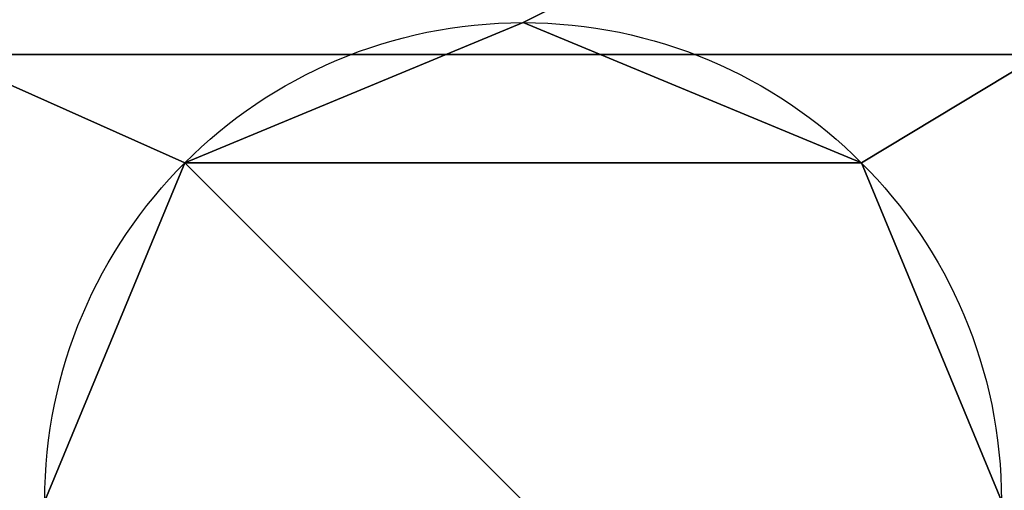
# Model space of a CAD drawing. Extents: x -272 to 272, y -165 to 165.
# Tile 170 of 256: x -75 to -65, y -115 to -110. Entities that reach past the tile are written whole.
import ezdxf

# ---------------------------------------------------------------- set-up
doc = ezdxf.new("R2010")
doc.units = 0
doc.header["$MEASUREMENT"] = 0
doc.layers.add('1', color=7, linetype='Continuous')

# ---------------------------------------------------------------- blocks, each defined once
blk = doc.blocks.new('UG_SURFACE_0')
at = {"layer": '1', "color": 253, "linetype": 'Continuous'}
for points in [[(-17.678, -17.678, 20.92), (-25, 0, 20.92), (-203.049, 148.049, 20.92), (-203.049, -148.049, 20.92)], [(17.678, -17.678, 20.92), (0, -25, 20.92), (-203.049, -148.049, 20.92), (203.049, -148.049, 20.92)], [(-203.049, -148.049, 20.92), (0, -25, 20.92), (-17.678, -17.678, 20.92)], [(173.5, -110.333, 144.123), (-85.144, -62.403, 100.986), (-59.566, -59.41, 98.292), (58.566, -59.41, 98.292)], [(173.5, -110.333, 144.123), (-174.5, -110.333, 144.123), (-174.5, -81.501, 118.174), (-85.144, -62.403, 100.986)], [(-174.5, -96.003, 349.089), (-174.5, -110.333, 144.123), (173.5, -110.333, 144.123), (173.5, -96.003, 349.089)], [(-73.536, -111.464, -114.08), (-70, -110, -114.08), (-66.464, -111.464, -114.08)], [(-73.536, -111.464, -124.08), (-70, -110, -124.08), (-70, -110, -114.08), (-73.536, -111.464, -114.08)], [(-66.464, -111.464, -114.08), (-70, -110, -114.08), (-70, -110, -124.08), (-66.464, -111.464, -124.08)], [(-73.536, -118.536, -114.08), (-75, -115, -114.08), (-73.536, -111.464, -114.08), (-66.464, -118.536, -114.08)], [(-73.536, -111.464, -114.08), (-75, -115, -114.08), (-75, -115, -124.08), (-73.536, -111.464, -124.08)], [(-66.464, -111.464, -114.08), (-65, -115, -114.08), (-66.464, -118.536, -114.08), (-73.536, -111.464, -114.08)], [(-66.464, -111.464, -124.08), (-65, -115, -124.08), (-65, -115, -114.08), (-66.464, -111.464, -114.08)]]:
    blk.add_3dface(points, dxfattribs=at)
blk = doc.blocks.new('UG_SURFACE_1')
at = {"layer": '1', "color": 253, "linetype": 'Continuous'}
for points in [[(-73.536, -111.464, -124.08), (-75, -115, -124.08), (-116, -133.587, -124.08), (-116, -92.5, -124.08)], [(-70, -110, -124.08), (-73.536, -111.464, -124.08), (-116, -92.5, -124.08), (-35, -92.5, -124.08)], [(-35, -92.5, -124.08), (-66.464, -111.464, -124.08), (-70, -110, -124.08)], [(-65, -115, -124.08), (-66.464, -111.464, -124.08), (-35, -92.5, -124.08), (-35, -133.587, -124.08)]]:
    blk.add_3dface(points, dxfattribs=at)

msp = doc.modelspace()

# ---------------------------------------------------------------- linework, layer by layer
at = {"layer": '1', "color": 43, "linetype": 'Continuous'}
msp.add_line((173.5, -110.333, 144.123), (-174.5, -110.333, 144.123), dxfattribs=at)
for centre in [(-70, -115, -114.08), (-70, -115, -124.08)]:
    msp.add_circle(centre, 5, dxfattribs=at)

# ---------------------------------------------------------------- block references
for name in ['UG_SURFACE_0', 'UG_SURFACE_0', 'UG_SURFACE_0', 'UG_SURFACE_0', 'UG_SURFACE_0', 'UG_SURFACE_0', 'UG_SURFACE_0', 'UG_SURFACE_0', 'UG_SURFACE_0', 'UG_SURFACE_0', 'UG_SURFACE_0', 'UG_SURFACE_0', 'UG_SURFACE_0', 'UG_SURFACE_0', 'UG_SURFACE_0', 'UG_SURFACE_0', 'UG_SURFACE_0', 'UG_SURFACE_0', 'UG_SURFACE_0', 'UG_SURFACE_0', 'UG_SURFACE_0', 'UG_SURFACE_0', 'UG_SURFACE_0', 'UG_SURFACE_0', 'UG_SURFACE_0', 'UG_SURFACE_0', 'UG_SURFACE_0', 'UG_SURFACE_0', 'UG_SURFACE_0', 'UG_SURFACE_0', 'UG_SURFACE_0', 'UG_SURFACE_0', 'UG_SURFACE_0', 'UG_SURFACE_0', 'UG_SURFACE_0', 'UG_SURFACE_0', 'UG_SURFACE_0', 'UG_SURFACE_0', 'UG_SURFACE_0', 'UG_SURFACE_0', 'UG_SURFACE_0', 'UG_SURFACE_0', 'UG_SURFACE_0', 'UG_SURFACE_0', 'UG_SURFACE_0', 'UG_SURFACE_0', 'UG_SURFACE_0', 'UG_SURFACE_0', 'UG_SURFACE_0', 'UG_SURFACE_0', 'UG_SURFACE_0', 'UG_SURFACE_0', 'UG_SURFACE_0', 'UG_SURFACE_0', 'UG_SURFACE_0', 'UG_SURFACE_0', 'UG_SURFACE_0', 'UG_SURFACE_0', 'UG_SURFACE_0', 'UG_SURFACE_0', 'UG_SURFACE_0', 'UG_SURFACE_0', 'UG_SURFACE_0', 'UG_SURFACE_0', 'UG_SURFACE_0', 'UG_SURFACE_0', 'UG_SURFACE_0', 'UG_SURFACE_0', 'UG_SURFACE_0', 'UG_SURFACE_0', 'UG_SURFACE_0', 'UG_SURFACE_0', 'UG_SURFACE_0', 'UG_SURFACE_0', 'UG_SURFACE_0', 'UG_SURFACE_0', 'UG_SURFACE_0', 'UG_SURFACE_0', 'UG_SURFACE_0', 'UG_SURFACE_0', 'UG_SURFACE_0', 'UG_SURFACE_0', 'UG_SURFACE_0', 'UG_SURFACE_0', 'UG_SURFACE_0', 'UG_SURFACE_0', 'UG_SURFACE_0', 'UG_SURFACE_0', 'UG_SURFACE_0', 'UG_SURFACE_0', 'UG_SURFACE_0', 'UG_SURFACE_0', 'UG_SURFACE_0', 'UG_SURFACE_0', 'UG_SURFACE_0', 'UG_SURFACE_0', 'UG_SURFACE_0', 'UG_SURFACE_0', 'UG_SURFACE_0', 'UG_SURFACE_1', 'UG_SURFACE_1']:
    msp.add_blockref(name, (0, 0))

doc.saveas('drawing.dxf')
